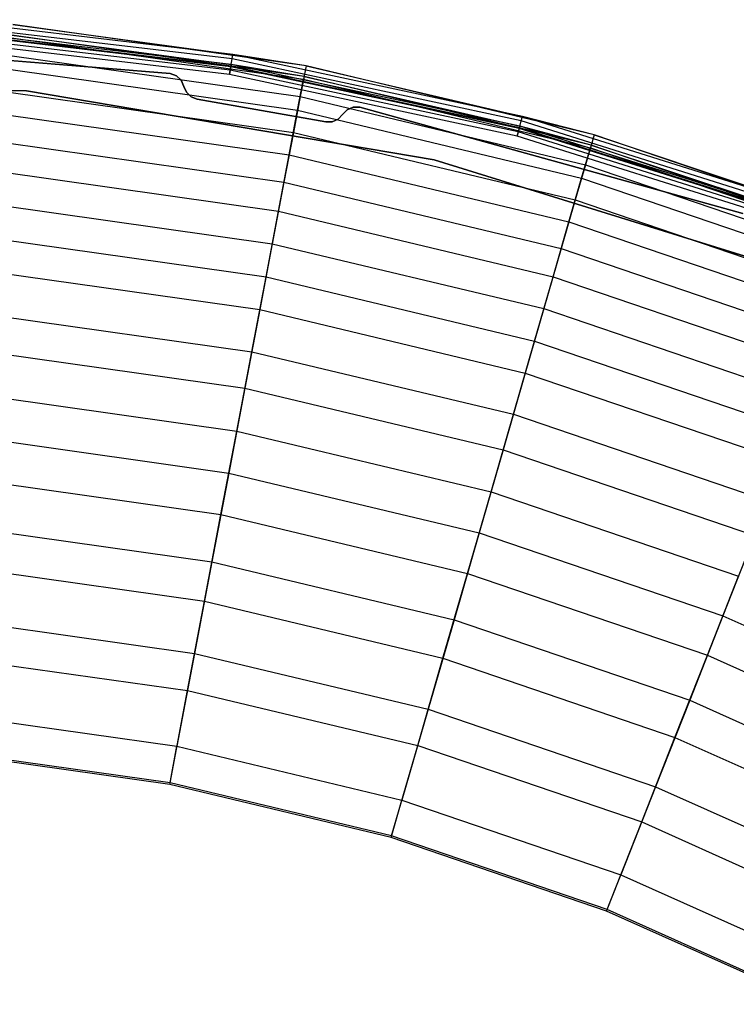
# Model space of a CAD drawing. Extents: x -11.4 to 11.4, y 1.8 to 24.6.
# Tile 153 of 199: x 1.1 to 3.7, y 21.1 to 24.6. Entities that reach past the tile are written whole.
import ezdxf

# ---------------------------------------------------------------- set-up
doc = ezdxf.new("R2010")
doc.units = 0
doc.header["$MEASUREMENT"] = 0
doc.layers.get('0').update_dxf_attribs({"color": 13, "linetype": 'CONTINUOUS'})

# ---------------------------------------------------------------- blocks, each defined once
blk = doc.blocks.new('GRUPUJ_4')
at = {"color": 0}
for p, q in [((13.2676, 22.6489, 0.0506), (12.206, 22.7739, 0.0506)), ((13.2676, 22.6489, 0.0506), (12.206, 22.7739, 0.0506)), ((13.2616, 22.6126, 0.0647), (12.2034, 22.7373, 0.0647)), ((13.2616, 22.6126, 0.0647), (12.2034, 22.7373, 0.0647)), ((13.2648, 22.6323, 0.0241), (12.2048, 22.7571, 0.0241)), ((13.2648, 22.6323, 0.0241), (12.2048, 22.7571, 0.0241)), ((12.4729, 22.7571, 0.0816), (13.2676, 22.6489, 0.0506)), ((13.5317, 22.6072, 0.0816), (12.4729, 22.7571, 0.0816)), ((12.4729, 22.7571, 0.0816), (13.2676, 22.6489, 0.0506)), ((13.5317, 22.6072, 0.0816), (12.4729, 22.7571, 0.0816)), ((13.2581, 22.5916, 0.0425), (12.2019, 22.7159, 0.0425)), ((13.2581, 22.5916, 0.0425), (12.2019, 22.7159, 0.0425)), ((13.2602, 22.6043, 0.0514), (12.2028, 22.7288, 0.0514)), ((13.2602, 22.6043, 0.0514), (12.2028, 22.7288, 0.0514)), ((13.2606, 22.6067, 0.0063), (12.203, 22.7313, 0.0063)), ((13.2606, 22.6067, 0.0063), (12.203, 22.7313, 0.0063)), ((12.4683, 22.7089, 0.9054), (13.5227, 22.5596, 0.9054)), ((12.4683, 22.7089, 0.9054), (13.5227, 22.5596, 0.9054)), ((13.5244, 22.5686, 0.0802), (12.4692, 22.718, 0.0802)), ((12.4692, 22.718, 0.0802), (13.2616, 22.6126, 0.0647)), ((13.5244, 22.5686, 0.0802), (12.4692, 22.718, 0.0802)), ((12.4692, 22.718, 0.0802), (13.2616, 22.6126, 0.0647)), ((13.0417, 22.5795, 0.0394), (11.6118, 22.6968, 0.0394)), ((11.6118, 22.6968, 0.0866), (13.0417, 22.5795, 0.0866)), ((13.0417, 22.5795, 0.0394), (11.6118, 22.6968, 0.0394)), ((13.0417, 22.5795, 0.0394), (11.6118, 22.6968, 0.0394)), ((11.6118, 22.6968, 0.0866), (13.0417, 22.5795, 0.0866)), ((13.2556, 22.5764), (12.2008, 22.7006)), ((13.2556, 22.5764), (12.2008, 22.7006)), ((13.2556, 22.5764, 0.0394), (12.2008, 22.7006, 0.0394)), ((13.2556, 22.5764, 0.0394), (12.2008, 22.7006, 0.0394)), ((12.4623, 22.6447, 1.1801), (13.5107, 22.4963, 1.1801)), ((12.4623, 22.6447, 1.1801), (13.5107, 22.4963, 1.1801)), ((13.2606, 22.6067, 0.0063), (13.2648, 22.6323, 0.0241)), ((13.2606, 22.6067, 0.0063), (13.2648, 22.6323, 0.0241)), ((13.2648, 22.6323, 0.0241), (13.2676, 22.6489, 0.0506)), ((13.2648, 22.6323, 0.0241), (13.2676, 22.6489, 0.0506)), ((14.3085, 22.4087, 0.0241), (13.2648, 22.6323, 0.0241)), ((14.3085, 22.4087, 0.0241), (13.2648, 22.6323, 0.0241)), ((13.5317, 22.6072, 0.0816), (13.2676, 22.6489, 0.0506)), ((13.5317, 22.6072, 0.0816), (13.2676, 22.6489, 0.0506)), ((14.3128, 22.425, 0.0506), (13.2676, 22.6489, 0.0506)), ((14.3128, 22.425, 0.0506), (13.2676, 22.6489, 0.0506)), ((12.4576, 22.5951, 1.9047), (13.5014, 22.4473, 1.9047)), ((12.4576, 22.5951, 1.9047), (13.5014, 22.4473, 1.9047)), ((13.2556, 22.5764), (13.2606, 22.6067, 0.0063)), ((13.2556, 22.5764), (13.2606, 22.6067, 0.0063)), ((13.2602, 22.6043, 0.0514), (13.2581, 22.5916, 0.0425)), ((13.2602, 22.6043, 0.0514), (13.2581, 22.5916, 0.0425)), ((13.2616, 22.6126, 0.0647), (13.2602, 22.6043, 0.0514)), ((13.2616, 22.6126, 0.0647), (13.2602, 22.6043, 0.0514)), ((14.3013, 22.3813, 0.0514), (13.2602, 22.6043, 0.0514)), ((14.3013, 22.3813, 0.0514), (13.2602, 22.6043, 0.0514)), ((14.3019, 22.3837, 0.0063), (13.2606, 22.6067, 0.0063)), ((14.3019, 22.3837, 0.0063), (13.2606, 22.6067, 0.0063)), ((14.3034, 22.3895, 0.0647), (13.2616, 22.6126, 0.0647)), ((13.5244, 22.5686, 0.0802), (13.2616, 22.6126, 0.0647)), ((14.3034, 22.3895, 0.0647), (13.2616, 22.6126, 0.0647)), ((13.5244, 22.5686, 0.0802), (13.2616, 22.6126, 0.0647)), ((13.5317, 22.6072, 0.0816), (13.5227, 22.5596, 0.9054)), ((13.5317, 22.6072, 0.0816), (13.5227, 22.5596, 0.9054)), ((13.5317, 22.6072, 0.0816), (14.3128, 22.425, 0.0506)), ((14.5719, 22.3588, 0.0816), (13.5317, 22.6072, 0.0816)), ((13.5317, 22.6072, 0.0816), (14.3128, 22.425, 0.0506)), ((14.5719, 22.3588, 0.0816), (13.5317, 22.6072, 0.0816)), ((11.0313, 22.5665), (12.523, 22.5167)), ((12.523, 22.5167, 0.0394), (11.0313, 22.5665, 0.0394)), ((11.0313, 22.5665), (12.523, 22.5167)), ((12.523, 22.5167, 0.0394), (11.0313, 22.5665, 0.0394)), ((13.0417, 22.5795, 0.0394), (13.064, 22.5714, 0.0394)), ((13.064, 22.5714, 0.0866), (13.0417, 22.5795, 0.0866)), ((13.0417, 22.5795, 0.0394), (13.064, 22.5714, 0.0394)), ((13.0417, 22.5795, 0.0866), (13.0417, 22.5795, 0.0394)), ((13.0417, 22.5795, 0.0394), (13.064, 22.5714, 0.0394)), ((13.0417, 22.5795, 0.0866), (13.0417, 22.5795, 0.0394)), ((13.064, 22.5714, 0.0866), (13.0417, 22.5795, 0.0866)), ((13.064, 22.5714, 0.0394), (13.0813, 22.5552, 0.0394)), ((13.0813, 22.5552, 0.0866), (13.064, 22.5714, 0.0866)), ((13.064, 22.5714, 0.0394), (13.0813, 22.5552, 0.0394)), ((13.064, 22.5714, 0.0394), (13.0813, 22.5552, 0.0394)), ((13.064, 22.5714, 0.0394), (13.064, 22.5714, 0.0866)), ((13.0813, 22.5552, 0.0866), (13.064, 22.5714, 0.0866)), ((13.064, 22.5714, 0.0394), (13.064, 22.5714, 0.0866)), ((13.2581, 22.5916, 0.0425), (13.2556, 22.5764, 0.0394)), ((13.2581, 22.5916, 0.0425), (13.2556, 22.5764, 0.0394)), ((14.294, 22.3539), (13.2556, 22.5764)), ((14.294, 22.3539), (13.2556, 22.5764)), ((14.294, 22.3539, 0.0394), (13.2556, 22.5764, 0.0394)), ((14.294, 22.3539, 0.0394), (13.2556, 22.5764, 0.0394)), ((14.298, 22.3688, 0.0425), (13.2581, 22.5916, 0.0425)), ((14.298, 22.3688, 0.0425), (13.2581, 22.5916, 0.0425)), ((13.5014, 22.4473, 1.9047), (13.5227, 22.5596, 0.9054)), ((13.5014, 22.4473, 1.9047), (13.5227, 22.5596, 0.9054)), ((13.5244, 22.5686, 0.0802), (13.5107, 22.4963, 1.1801)), ((13.5244, 22.5686, 0.0802), (13.5107, 22.4963, 1.1801)), ((13.5227, 22.5596, 0.9054), (14.5584, 22.3122, 0.9054)), ((13.5227, 22.5596, 0.9054), (14.5584, 22.3122, 0.9054)), ((14.561, 22.321, 0.0802), (13.5244, 22.5686, 0.0802)), ((14.561, 22.321, 0.0802), (13.5244, 22.5686, 0.0802)), ((13.5244, 22.5686, 0.0802), (14.3034, 22.3895, 0.0647)), ((13.5244, 22.5686, 0.0802), (14.3034, 22.3895, 0.0647)), ((13.0813, 22.5552, 0.0394), (13.0908, 22.5335, 0.0394)), ((13.0908, 22.5335, 0.0866), (13.0813, 22.5552, 0.0866)), ((13.0813, 22.5552, 0.0394), (13.0908, 22.5335, 0.0394)), ((13.0813, 22.5552, 0.0394), (13.0908, 22.5335, 0.0394)), ((13.0813, 22.5552, 0.0394), (13.0813, 22.5552, 0.0866)), ((13.0908, 22.5335, 0.0866), (13.0813, 22.5552, 0.0866)), ((13.0813, 22.5552, 0.0394), (13.0813, 22.5552, 0.0866)), ((13.0908, 22.5335, 0.0394), (13.1, 22.5123, 0.0394)), ((13.1, 22.5123, 0.0866), (13.0908, 22.5335, 0.0866)), ((13.0908, 22.5335, 0.0394), (13.1, 22.5123, 0.0394)), ((13.0908, 22.5335, 0.0394), (13.1, 22.5123, 0.0394)), ((13.0908, 22.5335, 0.0394), (13.0908, 22.5335, 0.0866)), ((13.1, 22.5123, 0.0866), (13.0908, 22.5335, 0.0866)), ((13.0908, 22.5335, 0.0394), (13.0908, 22.5335, 0.0866)), ((12.45, 22.5135, 2.1689), (13.4861, 22.3668, 2.1689)), ((12.45, 22.5135, 2.1689), (13.4861, 22.3668, 2.1689)), ((12.523, 22.5167), (13.9948, 22.2684)), ((12.523, 22.5167, 0.0394), (12.523, 22.5167)), ((13.9948, 22.2684, 0.0394), (12.523, 22.5167, 0.0394)), ((12.523, 22.5167, 0.0394), (12.523, 22.5167)), ((12.523, 22.5167), (13.9948, 22.2684)), ((13.9948, 22.2684, 0.0394), (12.523, 22.5167, 0.0394)), ((13.1, 22.5123, 0.0394), (13.1167, 22.4962, 0.0394)), ((13.1167, 22.4962, 0.0866), (13.1, 22.5123, 0.0866)), ((13.1, 22.5123, 0.0394), (13.1167, 22.4962, 0.0394)), ((13.1, 22.5123, 0.0394), (13.1167, 22.4962, 0.0394)), ((13.1, 22.5123, 0.0394), (13.1, 22.5123, 0.0866)), ((13.1167, 22.4962, 0.0866), (13.1, 22.5123, 0.0866)), ((13.1, 22.5123, 0.0394), (13.1, 22.5123, 0.0866)), ((13.1167, 22.4962, 0.0394), (13.1382, 22.4878, 0.0394)), ((13.1382, 22.4878, 0.0866), (13.1167, 22.4962, 0.0866)), ((13.1167, 22.4962, 0.0394), (13.1382, 22.4878, 0.0394)), ((13.1167, 22.4962, 0.0394), (13.1167, 22.4962, 0.0866)), ((13.1167, 22.4962, 0.0394), (13.1382, 22.4878, 0.0394)), ((13.1167, 22.4962, 0.0394), (13.1167, 22.4962, 0.0866)), ((13.1382, 22.4878, 0.0866), (13.1167, 22.4962, 0.0866)), ((13.5107, 22.4963, 1.1801), (13.4861, 22.3668, 2.1689)), ((13.5107, 22.4963, 1.1801), (13.4861, 22.3668, 2.1689)), ((13.5107, 22.4963, 1.1801), (14.5405, 22.2503, 1.1801)), ((13.5107, 22.4963, 1.1801), (14.5405, 22.2503, 1.1801)), ((13.1382, 22.4878, 0.0394), (13.6034, 22.405, 0.0394)), ((13.6034, 22.405, 0.0866), (13.1382, 22.4878, 0.0866)), ((13.1382, 22.4878, 0.0394), (13.6034, 22.405, 0.0394)), ((13.1382, 22.4878, 0.0394), (13.6034, 22.405, 0.0394)), ((13.1382, 22.4878, 0.0394), (13.1382, 22.4878, 0.0866)), ((13.6034, 22.405, 0.0866), (13.1382, 22.4878, 0.0866)), ((13.1382, 22.4878, 0.0394), (13.1382, 22.4878, 0.0866)), ((13.6801, 22.4486, 0.0394), (13.7019, 22.4579, 0.0394)), ((13.7019, 22.4579, 0.0866), (13.6801, 22.4486, 0.0866)), ((13.6801, 22.4486, 0.0394), (13.7019, 22.4579, 0.0394)), ((13.7019, 22.4579, 0.0866), (13.6801, 22.4486, 0.0866)), ((13.6801, 22.4486, 0.0394), (13.7019, 22.4579, 0.0394)), ((13.7019, 22.4579, 0.0394), (13.7257, 22.4578, 0.0394)), ((13.7257, 22.4578, 0.0866), (13.7019, 22.4579, 0.0866)), ((13.7019, 22.4579, 0.0394), (13.7257, 22.4578, 0.0394)), ((13.7019, 22.4579, 0.0866), (13.7019, 22.4579, 0.0394)), ((13.7257, 22.4578, 0.0866), (13.7019, 22.4579, 0.0866)), ((13.7019, 22.4579, 0.0394), (13.7257, 22.4578, 0.0394)), ((13.7019, 22.4579, 0.0866), (13.7019, 22.4579, 0.0394)), ((15.1082, 22.0745, 0.0394), (13.7257, 22.4578, 0.0394)), ((13.7257, 22.4578, 0.0866), (15.1082, 22.0745, 0.0866)), ((15.1082, 22.0745, 0.0394), (13.7257, 22.4578, 0.0394)), ((13.7257, 22.4578, 0.0394), (13.7257, 22.4578, 0.0866)), ((13.7257, 22.4578, 0.0866), (15.1082, 22.0745, 0.0866)), ((15.1082, 22.0745, 0.0394), (13.7257, 22.4578, 0.0394)), ((13.7257, 22.4578, 0.0394), (13.7257, 22.4578, 0.0866)), ((12.4423, 22.4318, 2.7907), (13.4708, 22.2861, 2.7907)), ((12.4423, 22.4318, 2.7907), (13.4708, 22.2861, 2.7907)), ((13.4708, 22.2861, 2.7907), (13.5014, 22.4473, 1.9047)), ((13.4708, 22.2861, 2.7907), (13.5014, 22.4473, 1.9047)), ((13.5014, 22.4473, 1.9047), (14.5267, 22.2025, 1.9047)), ((13.5014, 22.4473, 1.9047), (14.5267, 22.2025, 1.9047)), ((13.6477, 22.4148, 0.0394), (13.6636, 22.4315, 0.0394)), ((13.6636, 22.4315, 0.0866), (13.6477, 22.4148, 0.0866)), ((13.6477, 22.4148, 0.0394), (13.6636, 22.4315, 0.0394)), ((13.6477, 22.4148, 0.0394), (13.6636, 22.4315, 0.0394)), ((13.6636, 22.4315, 0.0866), (13.6477, 22.4148, 0.0866)), ((13.6636, 22.4315, 0.0394), (13.6801, 22.4486, 0.0394)), ((13.6801, 22.4486, 0.0866), (13.6636, 22.4315, 0.0866)), ((13.6636, 22.4315, 0.0394), (13.6801, 22.4486, 0.0394)), ((13.6801, 22.4486, 0.0866), (13.6636, 22.4315, 0.0866)), ((13.6636, 22.4315, 0.0394), (13.6801, 22.4486, 0.0394)), ((13.6636, 22.4315, 0.0866), (13.6636, 22.4315, 0.0394)), ((13.6636, 22.4315, 0.0866), (13.6636, 22.4315, 0.0394)), ((13.6801, 22.4486, 0.0866), (13.6801, 22.4486, 0.0394)), ((13.6801, 22.4486, 0.0866), (13.6801, 22.4486, 0.0394)), ((14.3085, 22.4087, 0.0241), (14.3128, 22.425, 0.0506)), ((14.3085, 22.4087, 0.0241), (14.3128, 22.425, 0.0506)), ((14.5719, 22.3588, 0.0816), (14.3128, 22.425, 0.0506)), ((14.5719, 22.3588, 0.0816), (14.3128, 22.425, 0.0506)), ((15.3325, 22.1043, 0.0506), (14.3128, 22.425, 0.0506)), ((15.3325, 22.1043, 0.0506), (14.3128, 22.425, 0.0506)), ((13.6034, 22.405, 0.0394), (13.6265, 22.4055, 0.0394)), ((13.6265, 22.4055, 0.0866), (13.6034, 22.405, 0.0866)), ((13.6034, 22.405, 0.0394), (13.6265, 22.4055, 0.0394)), ((13.6034, 22.405, 0.0394), (13.6265, 22.4055, 0.0394)), ((13.6265, 22.4055, 0.0866), (13.6034, 22.405, 0.0866)), ((13.6034, 22.405, 0.0866), (13.6034, 22.405, 0.0394)), ((13.6034, 22.405, 0.0866), (13.6034, 22.405, 0.0394)), ((13.6265, 22.4055, 0.0394), (13.6477, 22.4148, 0.0394)), ((13.6477, 22.4148, 0.0866), (13.6265, 22.4055, 0.0866)), ((13.6265, 22.4055, 0.0394), (13.6477, 22.4148, 0.0394)), ((13.6265, 22.4055, 0.0394), (13.6477, 22.4148, 0.0394)), ((13.6477, 22.4148, 0.0866), (13.6265, 22.4055, 0.0866)), ((13.6265, 22.4055, 0.0394), (13.6265, 22.4055, 0.0866)), ((13.6265, 22.4055, 0.0394), (13.6265, 22.4055, 0.0866)), ((13.6477, 22.4148, 0.0394), (13.6477, 22.4148, 0.0866)), ((13.6477, 22.4148, 0.0394), (13.6477, 22.4148, 0.0866)), ((14.294, 22.3539), (14.3019, 22.3837, 0.0063)), ((14.294, 22.3539), (14.3019, 22.3837, 0.0063)), ((14.3034, 22.3895, 0.0647), (14.3013, 22.3813, 0.0514)), ((14.3034, 22.3895, 0.0647), (14.3013, 22.3813, 0.0514)), ((14.3019, 22.3837, 0.0063), (14.3085, 22.4087, 0.0241)), ((14.3019, 22.3837, 0.0063), (14.3085, 22.4087, 0.0241)), ((15.3177, 22.0641, 0.0063), (14.3019, 22.3837, 0.0063)), ((15.3177, 22.0641, 0.0063), (14.3019, 22.3837, 0.0063)), ((15.3198, 22.0697, 0.0647), (14.3034, 22.3895, 0.0647)), ((14.561, 22.321, 0.0802), (14.3034, 22.3895, 0.0647)), ((14.561, 22.321, 0.0802), (14.3034, 22.3895, 0.0647)), ((15.3198, 22.0697, 0.0647), (14.3034, 22.3895, 0.0647)), ((15.3267, 22.0884, 0.0241), (14.3085, 22.4087, 0.0241)), ((15.3267, 22.0884, 0.0241), (14.3085, 22.4087, 0.0241)), ((13.4861, 22.3668, 2.1689), (13.4521, 22.1877, 3.0418)), ((13.4861, 22.3668, 2.1689), (13.4521, 22.1877, 3.0418)), ((13.4861, 22.3668, 2.1689), (14.5039, 22.1237, 2.1689)), ((13.4861, 22.3668, 2.1689), (14.5039, 22.1237, 2.1689)), ((14.298, 22.3688, 0.0425), (14.294, 22.3539, 0.0394)), ((14.298, 22.3688, 0.0425), (14.294, 22.3539, 0.0394)), ((15.3071, 22.0352), (14.294, 22.3539)), ((15.3071, 22.0352), (14.294, 22.3539)), ((15.3071, 22.0352, 0.0394), (14.294, 22.3539, 0.0394)), ((15.3071, 22.0352, 0.0394), (14.294, 22.3539, 0.0394)), ((14.3013, 22.3813, 0.0514), (14.298, 22.3688, 0.0425)), ((14.3013, 22.3813, 0.0514), (14.298, 22.3688, 0.0425)), ((15.3124, 22.0497, 0.0425), (14.298, 22.3688, 0.0425)), ((15.3124, 22.0497, 0.0425), (14.298, 22.3688, 0.0425)), ((15.3169, 22.0618, 0.0514), (14.3013, 22.3813, 0.0514)), ((15.3169, 22.0618, 0.0514), (14.3013, 22.3813, 0.0514)), ((14.5719, 22.3588, 0.0816), (14.5584, 22.3122, 0.9054)), ((14.5719, 22.3588, 0.0816), (14.5584, 22.3122, 0.9054)), ((14.5719, 22.3588, 0.0816), (15.3325, 22.1043, 0.0506)), ((14.5719, 22.3588, 0.0816), (15.3325, 22.1043, 0.0506)), ((15.5842, 22.014, 0.0816), (14.5719, 22.3588, 0.0816)), ((15.5842, 22.014, 0.0816), (14.5719, 22.3588, 0.0816)), ((12.4329, 22.332, 3.0418), (13.4521, 22.1877, 3.0418)), ((12.4329, 22.332, 3.0418), (13.4521, 22.1877, 3.0418)), ((14.5267, 22.2025, 1.9047), (14.5584, 22.3122, 0.9054)), ((14.5267, 22.2025, 1.9047), (14.5584, 22.3122, 0.9054)), ((14.561, 22.321, 0.0802), (14.5405, 22.2503, 1.1801)), ((14.561, 22.321, 0.0802), (14.5405, 22.2503, 1.1801)), ((14.5584, 22.3122, 0.9054), (15.5664, 21.9689, 0.9054)), ((14.5584, 22.3122, 0.9054), (15.5664, 21.9689, 0.9054)), ((15.5698, 21.9774, 0.0802), (14.561, 22.321, 0.0802)), ((15.5698, 21.9774, 0.0802), (14.561, 22.321, 0.0802)), ((14.561, 22.321, 0.0802), (15.3198, 22.0697, 0.0647)), ((14.561, 22.321, 0.0802), (15.3198, 22.0697, 0.0647)), ((13.4323, 22.0832, 3.566), (13.4708, 22.2861, 2.7907)), ((13.4323, 22.0832, 3.566), (13.4708, 22.2861, 2.7907)), ((13.4708, 22.2861, 2.7907), (14.4811, 22.0448, 2.7907)), ((13.4708, 22.2861, 2.7907), (14.4811, 22.0448, 2.7907)), ((13.9948, 22.2684), (15.4204, 21.8262)), ((15.4204, 21.8262, 0.0394), (13.9948, 22.2684, 0.0394)), ((13.9948, 22.2684, 0.0394), (13.9948, 22.2684)), ((13.9948, 22.2684), (15.4204, 21.8262)), ((13.9948, 22.2684, 0.0394), (13.9948, 22.2684)), ((15.4204, 21.8262, 0.0394), (13.9948, 22.2684, 0.0394)), ((14.5405, 22.2503, 1.1801), (14.5039, 22.1237, 2.1689)), ((14.5405, 22.2503, 1.1801), (14.5039, 22.1237, 2.1689)), ((14.5405, 22.2503, 1.1801), (15.5428, 21.909, 1.1801)), ((14.5405, 22.2503, 1.1801), (15.5428, 21.909, 1.1801)), ((12.4229, 22.2262, 3.566), (13.4323, 22.0832, 3.566)), ((12.4229, 22.2262, 3.566), (13.4323, 22.0832, 3.566)), ((13.4521, 22.1877, 3.0418), (13.41, 21.9657, 3.8034)), ((13.4521, 22.1877, 3.0418), (13.41, 21.9657, 3.8034)), ((13.4521, 22.1877, 3.0418), (14.4533, 21.9486, 3.0418)), ((13.4521, 22.1877, 3.0418), (14.4533, 21.9486, 3.0418)), ((14.4811, 22.0448, 2.7907), (14.5267, 22.2025, 1.9047)), ((14.4811, 22.0448, 2.7907), (14.5267, 22.2025, 1.9047)), ((14.5267, 22.2025, 1.9047), (15.5246, 21.8626, 1.9047)), ((14.5267, 22.2025, 1.9047), (15.5246, 21.8626, 1.9047)), ((12.4117, 22.107, 3.8034), (13.41, 21.9657, 3.8034)), ((12.4117, 22.107, 3.8034), (13.41, 21.9657, 3.8034)), ((14.5039, 22.1237, 2.1689), (14.4533, 21.9486, 3.0418)), ((14.5039, 22.1237, 2.1689), (14.4533, 21.9486, 3.0418)), ((14.5039, 22.1237, 2.1689), (15.4946, 21.7863, 2.1689)), ((14.5039, 22.1237, 2.1689), (15.4946, 21.7863, 2.1689)), ((13.3873, 21.8461, 4.234), (13.4323, 22.0832, 3.566)), ((13.3873, 21.8461, 4.234), (13.4323, 22.0832, 3.566)), ((13.4323, 22.0832, 3.566), (14.4238, 21.8464, 3.566)), ((13.4323, 22.0832, 3.566), (14.4238, 21.8464, 3.566)), ((14.4238, 21.8464, 3.566), (14.4811, 22.0448, 2.7907)), ((14.4238, 21.8464, 3.566), (14.4811, 22.0448, 2.7907)), ((14.4811, 22.0448, 2.7907), (15.4645, 21.7099, 2.7907)), ((14.4811, 22.0448, 2.7907), (15.4645, 21.7099, 2.7907)), ((12.4003, 21.9859, 4.234), (13.3873, 21.8461, 4.234)), ((12.4003, 21.9859, 4.234), (13.3873, 21.8461, 4.234)), ((13.41, 21.9657, 3.8034), (13.3649, 21.728, 4.4118)), ((13.41, 21.9657, 3.8034), (13.3649, 21.728, 4.4118)), ((13.41, 21.9657, 3.8034), (14.3906, 21.7315, 3.8034)), ((13.41, 21.9657, 3.8034), (14.3906, 21.7315, 3.8034)), ((14.4533, 21.9486, 3.0418), (14.3906, 21.7315, 3.8034)), ((14.4533, 21.9486, 3.0418), (14.3906, 21.7315, 3.8034)), ((14.4533, 21.9486, 3.0418), (15.4278, 21.6167, 3.0418)), ((14.4533, 21.9486, 3.0418), (15.4278, 21.6167, 3.0418)), ((12.3891, 21.8661, 4.4118), (13.3649, 21.728, 4.4118)), ((12.3891, 21.8661, 4.4118), (13.3649, 21.728, 4.4118)), ((13.336, 21.5758, 4.811), (13.3873, 21.8461, 4.234)), ((13.336, 21.5758, 4.811), (13.3873, 21.8461, 4.234)), ((13.3873, 21.8461, 4.234), (14.3568, 21.6146, 4.234)), ((13.3873, 21.8461, 4.234), (14.3568, 21.6146, 4.234)), ((14.3568, 21.6146, 4.234), (14.4238, 21.8464, 3.566)), ((14.3568, 21.6146, 4.234), (14.4238, 21.8464, 3.566)), ((14.4238, 21.8464, 3.566), (15.3888, 21.5178, 3.566)), ((14.4238, 21.8464, 3.566), (15.3888, 21.5178, 3.566)), ((12.3746, 21.7119, 4.811), (13.336, 21.5758, 4.811)), ((12.3746, 21.7119, 4.811), (13.336, 21.5758, 4.811)), ((13.3649, 21.728, 4.4118), (13.311, 21.444, 4.9662)), ((13.3649, 21.728, 4.4118), (13.311, 21.444, 4.9662)), ((13.3649, 21.728, 4.4118), (14.3234, 21.499, 4.4118)), ((13.3649, 21.728, 4.4118), (14.3234, 21.499, 4.4118)), ((14.3906, 21.7315, 3.8034), (14.3234, 21.499, 4.4118)), ((14.3906, 21.7315, 3.8034), (14.3234, 21.499, 4.4118)), ((14.3906, 21.7315, 3.8034), (15.345, 21.4065, 3.8034)), ((14.3906, 21.7315, 3.8034), (15.345, 21.4065, 3.8034)), ((14.2804, 21.3502, 4.811), (14.3568, 21.6146, 4.234)), ((14.2804, 21.3502, 4.811), (14.3568, 21.6146, 4.234)), ((14.3568, 21.6146, 4.234), (15.3004, 21.2932, 4.234)), ((14.3568, 21.6146, 4.234), (15.3004, 21.2932, 4.234)), ((12.362, 21.5784, 4.9662), (13.311, 21.444, 4.9662)), ((12.362, 21.5784, 4.9662), (13.311, 21.444, 4.9662)), ((13.2817, 21.2899, 5.2789), (13.336, 21.5758, 4.811)), ((13.2817, 21.2899, 5.2789), (13.336, 21.5758, 4.811)), ((13.336, 21.5758, 4.811), (14.2804, 21.3502, 4.811)), ((13.336, 21.5758, 4.811), (14.2804, 21.3502, 4.811)), ((14.3234, 21.499, 4.4118), (14.2432, 21.2214, 4.9662)), ((14.3234, 21.499, 4.4118), (14.2432, 21.2214, 4.9662)), ((14.3234, 21.499, 4.4118), (15.2563, 21.1813, 4.4118)), ((14.3234, 21.499, 4.4118), (15.2563, 21.1813, 4.4118)), ((12.3473, 21.4222, 5.2789), (13.2817, 21.2899, 5.2789)), ((12.3473, 21.4222, 5.2789), (13.2817, 21.2899, 5.2789)), ((13.311, 21.444, 4.9662), (13.2529, 21.1383, 5.4192)), ((13.311, 21.444, 4.9662), (13.2529, 21.1383, 5.4192)), ((13.311, 21.444, 4.9662), (14.2432, 21.2214, 4.9662)), ((13.311, 21.444, 4.9662), (14.2432, 21.2214, 4.9662)), ((14.1996, 21.0707, 5.2789), (14.2804, 21.3502, 4.811)), ((14.1996, 21.0707, 5.2789), (14.2804, 21.3502, 4.811)), ((14.2804, 21.3502, 4.811), (15.1996, 21.0372, 4.811)), ((14.2804, 21.3502, 4.811), (15.1996, 21.0372, 4.811)), ((13.2245, 20.9885, 5.6574), (13.2817, 21.2899, 5.2789)), ((13.2245, 20.9885, 5.6574), (13.2817, 21.2899, 5.2789)), ((13.2817, 21.2899, 5.2789), (14.1996, 21.0707, 5.2789)), ((13.2817, 21.2899, 5.2789), (14.1996, 21.0707, 5.2789)), ((12.3329, 21.2686, 5.4192), (13.2529, 21.1383, 5.4192)), ((12.3329, 21.2686, 5.4192), (13.2529, 21.1383, 5.4192)), ((14.2432, 21.2214, 4.9662), (14.1568, 20.9224, 5.4192)), ((14.2432, 21.2214, 4.9662), (14.1568, 20.9224, 5.4192)), ((14.2432, 21.2214, 4.9662), (15.1504, 20.9124, 4.9662)), ((14.2432, 21.2214, 4.9662), (15.1504, 20.9124, 4.9662)), ((13.2529, 21.1383, 5.4192), (13.1921, 20.8176, 5.7763)), ((13.2529, 21.1383, 5.4192), (13.1921, 20.8176, 5.7763)), ((13.2529, 21.1383, 5.4192), (14.1568, 20.9224, 5.4192)), ((13.2529, 21.1383, 5.4192), (14.1568, 20.9224, 5.4192)), ((12.3186, 21.1167, 5.6574), (13.2245, 20.9885, 5.6574)), ((12.3186, 21.1167, 5.6574), (13.2245, 20.9885, 5.6574)), ((14.1144, 20.7759, 5.6574), (14.1996, 21.0707, 5.2789)), ((14.1144, 20.7759, 5.6574), (14.1996, 21.0707, 5.2789)), ((14.1996, 21.0707, 5.2789), (15.093, 20.7664, 5.2789)), ((14.1996, 21.0707, 5.2789), (15.093, 20.7664, 5.2789)), ((13.1651, 20.6754, 5.9534), (13.2245, 20.9885, 5.6574)), ((13.1651, 20.6754, 5.9534), (13.2245, 20.9885, 5.6574)), ((13.2245, 20.9885, 5.6574), (14.1144, 20.7759, 5.6574)), ((13.2245, 20.9885, 5.6574), (14.1144, 20.7759, 5.6574)), ((12.3023, 20.9436, 5.7763), (13.1921, 20.8176, 5.7763)), ((12.3023, 20.9436, 5.7763), (13.1921, 20.8176, 5.7763)), ((14.1568, 20.9224, 5.4192), (14.0662, 20.6089, 5.7763)), ((14.1568, 20.9224, 5.4192), (14.0662, 20.6089, 5.7763)), ((14.1568, 20.9224, 5.4192), (15.0364, 20.6229, 5.4192)), ((14.1568, 20.9224, 5.4192), (15.0364, 20.6229, 5.4192)), ((15.1504, 20.9124, 4.9662), (15.0364, 20.6229, 5.4192)), ((15.1504, 20.9124, 4.9662), (15.0364, 20.6229, 5.4192)), ((12.2888, 20.7995, 5.9534), (13.1651, 20.6754, 5.9534)), ((12.2888, 20.7995, 5.9534), (13.1651, 20.6754, 5.9534)), ((13.1921, 20.8176, 5.7763), (13.1294, 20.4876, 6.0441)), ((13.1921, 20.8176, 5.7763), (13.1294, 20.4876, 6.0441)), ((13.1921, 20.8176, 5.7763), (14.0662, 20.6089, 5.7763)), ((13.1921, 20.8176, 5.7763), (14.0662, 20.6089, 5.7763)), ((14.026, 20.4698, 5.9534), (14.1144, 20.7759, 5.6574)), ((14.026, 20.4698, 5.9534), (14.1144, 20.7759, 5.6574)), ((14.1144, 20.7759, 5.6574), (14.9806, 20.481, 5.6574)), ((14.1144, 20.7759, 5.6574), (14.9806, 20.481, 5.6574)), ((14.9806, 20.481, 5.6574), (15.093, 20.7664, 5.2789)), ((14.9806, 20.481, 5.6574), (15.093, 20.7664, 5.2789)), ((13.1039, 20.3531, 6.1734), (13.1651, 20.6754, 5.9534)), ((13.1039, 20.3531, 6.1734), (13.1651, 20.6754, 5.9534)), ((13.1651, 20.6754, 5.9534), (14.026, 20.4698, 5.9534)), ((13.1651, 20.6754, 5.9534), (14.026, 20.4698, 5.9534)), ((12.2708, 20.6091, 6.0441), (13.1294, 20.4876, 6.0441)), ((12.2708, 20.6091, 6.0441), (13.1294, 20.4876, 6.0441)), ((14.0662, 20.6089, 5.7763), (13.9729, 20.2861, 6.0441)), ((14.0662, 20.6089, 5.7763), (13.9729, 20.2861, 6.0441)), ((14.0662, 20.6089, 5.7763), (14.9168, 20.3192, 5.7763)), ((14.0662, 20.6089, 5.7763), (14.9168, 20.3192, 5.7763)), ((15.0364, 20.6229, 5.4192), (14.9168, 20.3192, 5.7763)), ((15.0364, 20.6229, 5.4192), (14.9168, 20.3192, 5.7763)), ((15.0364, 20.6229, 5.4192), (15.8842, 20.2423, 5.4192)), ((15.0364, 20.6229, 5.4192), (15.8842, 20.2423, 5.4192)), ((12.258, 20.4729, 6.1734), (13.1039, 20.3531, 6.1734)), ((12.258, 20.4729, 6.1734), (13.1039, 20.3531, 6.1734)), ((13.1294, 20.4876, 6.0441), (13.0658, 20.1524, 6.2296)), ((13.1294, 20.4876, 6.0441), (13.0658, 20.1524, 6.2296)), ((13.1294, 20.4876, 6.0441), (13.9729, 20.2861, 6.0441)), ((13.1294, 20.4876, 6.0441), (13.9729, 20.2861, 6.0441)), ((13.9349, 20.1546, 6.1734), (14.026, 20.4698, 5.9534)), ((13.9349, 20.1546, 6.1734), (14.026, 20.4698, 5.9534)), ((14.026, 20.4698, 5.9534), (14.8638, 20.1845, 5.9534)), ((14.026, 20.4698, 5.9534), (14.8638, 20.1845, 5.9534)), ((14.8638, 20.1845, 5.9534), (14.9806, 20.481, 5.6574)), ((14.8638, 20.1845, 5.9534), (14.9806, 20.481, 5.6574)), ((14.9806, 20.481, 5.6574), (15.8152, 20.1062, 5.6574)), ((14.9806, 20.481, 5.6574), (15.8152, 20.1062, 5.6574)), ((13.0408, 20.0203, 6.3228), (13.1039, 20.3531, 6.1734)), ((13.0408, 20.0203, 6.3228), (13.1039, 20.3531, 6.1734)), ((13.1039, 20.3531, 6.1734), (13.9349, 20.1546, 6.1734)), ((13.1039, 20.3531, 6.1734), (13.9349, 20.1546, 6.1734)), ((13.9729, 20.2861, 6.0441), (13.8782, 19.9583, 6.2296)), ((13.9729, 20.2861, 6.0441), (13.8782, 19.9583, 6.2296)), ((13.9729, 20.2861, 6.0441), (14.7938, 20.0066, 6.0441)), ((13.9729, 20.2861, 6.0441), (14.7938, 20.0066, 6.0441)), ((14.9168, 20.3192, 5.7763), (14.7938, 20.0066, 6.0441)), ((14.9168, 20.3192, 5.7763), (14.7938, 20.0066, 6.0441)), ((14.9168, 20.3192, 5.7763), (15.7367, 19.9511, 5.7763)), ((14.9168, 20.3192, 5.7763), (15.7367, 19.9511, 5.7763)), ((12.2389, 20.2695, 6.2296), (13.0658, 20.1524, 6.2296)), ((12.2389, 20.2695, 6.2296), (13.0658, 20.1524, 6.2296)), ((14.7436, 19.8792, 6.1734), (14.8638, 20.1845, 5.9534)), ((14.7436, 19.8792, 6.1734), (14.8638, 20.1845, 5.9534)), ((14.8638, 20.1845, 5.9534), (15.6713, 19.822, 5.9534)), ((14.8638, 20.1845, 5.9534), (15.6713, 19.822, 5.9534)), ((13.0396, 20.0139, 6.2835), (13.0658, 20.1524, 6.2296)), ((13.0396, 20.0139, 6.2835), (13.0658, 20.1524, 6.2296)), ((13.0658, 20.1524, 6.2296), (13.8782, 19.9583, 6.2296)), ((13.0658, 20.1524, 6.2296), (13.8782, 19.9583, 6.2296)), ((13.8408, 19.8292, 6.3228), (13.9349, 20.1546, 6.1734)), ((13.8408, 19.8292, 6.3228), (13.9349, 20.1546, 6.1734)), ((13.9349, 20.1546, 6.1734), (14.7436, 19.8792, 6.1734)), ((13.9349, 20.1546, 6.1734), (14.7436, 19.8792, 6.1734)), ((13.0396, 20.0139, 6.2835), (12.2257, 20.1292, 6.2835)), ((13.0396, 20.0139, 6.2835), (12.2257, 20.1292, 6.2835)), ((13.0408, 20.0203, 6.3228), (12.2263, 20.1356, 6.3228)), ((13.0408, 20.0203, 6.3228), (12.2263, 20.1356, 6.3228)), ((13.839, 19.823, 6.2835), (13.0396, 20.0139, 6.2835)), ((13.839, 19.823, 6.2835), (13.0396, 20.0139, 6.2835)), ((13.8408, 19.8292, 6.3228), (13.0408, 20.0203, 6.3228)), ((13.8408, 19.8292, 6.3228), (13.0408, 20.0203, 6.3228)), ((14.7938, 20.0066, 6.0441), (14.6688, 19.6891, 6.2296)), ((14.7938, 20.0066, 6.0441), (14.6688, 19.6891, 6.2296)), ((14.7938, 20.0066, 6.0441), (15.5848, 19.6514, 6.0441)), ((14.7938, 20.0066, 6.0441), (15.5848, 19.6514, 6.0441)), ((13.839, 19.823, 6.2835), (13.8782, 19.9583, 6.2296)), ((13.839, 19.823, 6.2835), (13.8782, 19.9583, 6.2296)), ((13.8782, 19.9583, 6.2296), (14.6688, 19.6891, 6.2296)), ((13.8782, 19.9583, 6.2296), (14.6688, 19.6891, 6.2296)), ((14.6195, 19.564, 6.3228), (14.7436, 19.8792, 6.1734)), ((14.6195, 19.564, 6.3228), (14.7436, 19.8792, 6.1734)), ((14.7436, 19.8792, 6.1734), (15.523, 19.5293, 6.1734)), ((14.7436, 19.8792, 6.1734), (15.523, 19.5293, 6.1734)), ((14.6195, 19.564, 6.3228), (13.8408, 19.8292, 6.3228)), ((14.6195, 19.564, 6.3228), (13.8408, 19.8292, 6.3228)), ((14.6171, 19.558, 6.2835), (13.839, 19.823, 6.2835)), ((14.6171, 19.558, 6.2835), (13.839, 19.823, 6.2835)), ((14.6171, 19.558, 6.2835), (14.6688, 19.6891, 6.2296)), ((14.6171, 19.558, 6.2835), (14.6688, 19.6891, 6.2296)), ((14.6688, 19.6891, 6.2296), (15.4307, 19.347, 6.2296)), ((14.6688, 19.6891, 6.2296), (15.4307, 19.347, 6.2296)), ((15.367, 19.2213, 6.2835), (14.6171, 19.558, 6.2835)), ((15.367, 19.2213, 6.2835), (14.6171, 19.558, 6.2835)), ((15.3699, 19.2271, 6.3228), (14.6195, 19.564, 6.3228)), ((15.3699, 19.2271, 6.3228), (14.6195, 19.564, 6.3228))]:
    blk.add_line(p, q, dxfattribs=at)
blk = doc.blocks.new('SATELLITE_M_ZWIS-11230-112')
at = {"color": 0}
blk.add_blockref('GRUPUJ_4', (-11.4046, 1.8418, 0.6293), dxfattribs=at)

msp = doc.modelspace()

# ---------------------------------------------------------------- block references
at = {"color": 0}
msp.add_blockref('SATELLITE_M_ZWIS-11230-112', (0, 0), dxfattribs=at)

doc.saveas('drawing.dxf')
